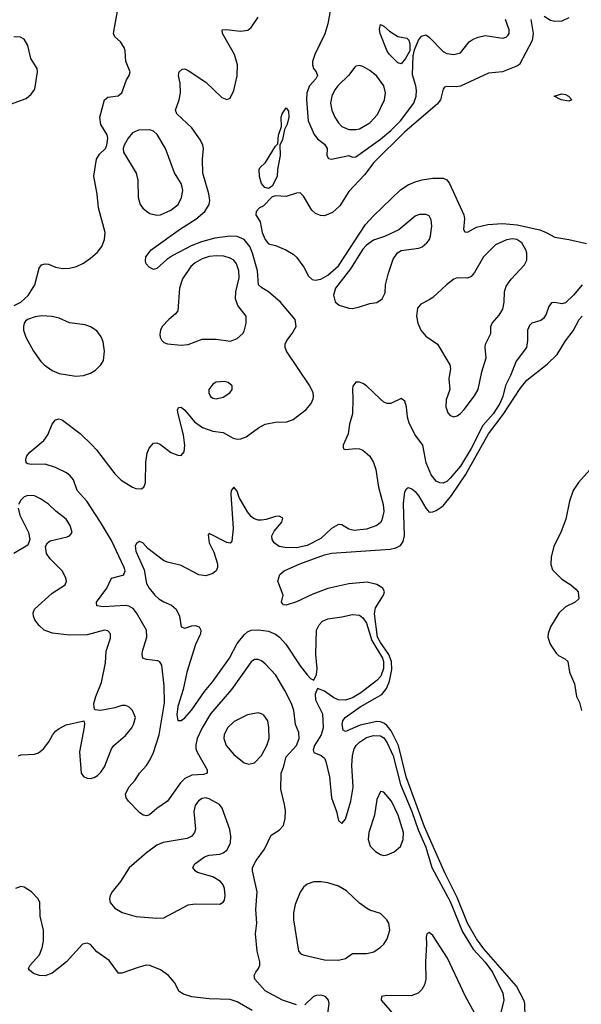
# Model space of a CAD drawing. Header units: inches. Extents: x 1550315 to 1685896, y 510706 to 640504.
# Tile 42 of 256: x 1584964 to 1588181, y 530486 to 536129. Entities that reach past the tile are written whole.
import ezdxf

# ---------------------------------------------------------------- set-up
doc = ezdxf.new("R2010")
doc.units = ezdxf.units.IN
doc.header["$MEASUREMENT"] = 0
doc.layers.add('B5583', color=7, linetype='Continuous')

msp = doc.modelspace()

# ---------------------------------------------------------------- linework, layer by layer
at = {"layer": 'B5583', "color": 5}
for points, elevation in [([(1584933.2, 534490), (1584970, 534510.4), (1585011.9, 534548.1), (1585051.3, 534610), (1585075.8, 534704.2), (1585090, 534724.9), (1585110, 534730.4), (1585130, 534727), (1585170, 534710.3), (1585210, 534702.8), (1585250, 534705.3), (1585290, 534714.7), (1585330, 534734.2), (1585370, 534761.8), (1585410, 534797.3), (1585434.4, 534830), (1585450.7, 534870), (1585453.2, 534910), (1585415.6, 535050), (1585408.5, 535128.5), (1585388.2, 535231.8), (1585403.7, 535330), (1585422, 535358), (1585455.3, 535390), (1585464, 535410), (1585469.2, 535450), (1585466, 535470), (1585428.2, 535528.2), (1585423, 535570), (1585449.8, 535670.2), (1585470, 535684.4), (1585528.2, 535691.8), (1585549.5, 535710), (1585576.3, 535783.7), (1585592.1, 535810), (1585596.4, 535830), (1585572.8, 535890), (1585568, 535950), (1585561.8, 535970), (1585542.4, 536002.4), (1585509.7, 536030), (1585501.1, 536050), (1585526.6, 536190)], 480), ([(1586748, 536210), (1586730, 536104.5), (1586711.5, 536048.5), (1586654.3, 535930), (1586641.9, 535890), (1586640.8, 535870), (1586646.3, 535850), (1586662.2, 535830), (1586669.4, 535810), (1586660.5, 535790), (1586624.7, 535750), (1586609.6, 535710), (1586606.9, 535670), (1586616.4, 535550), (1586650.1, 535470.1), (1586670, 535445.7), (1586710, 535415.8), (1586726, 535390), (1586723.6, 535350), (1586733.9, 535333.9), (1586750.2, 535330.2), (1586850, 535350.2), (1586870, 535340.7), (1586890, 535343.1), (1587030, 535444.6), (1587090, 535494), (1587145.4, 535550), (1587222.2, 535650), (1587235.7, 535690), (1587237.7, 535722.3), (1587233.8, 535750), (1587213.3, 535813.3), (1587217.9, 535922.1), (1587224.7, 535955.3), (1587248.9, 536011.1), (1587264.9, 536035.1), (1587290, 536042.4), (1587310, 536027.9), (1587390, 535947.2), (1587410, 535935.9), (1587450.8, 535929.2), (1587490, 535938.7), (1587538.8, 536001.2), (1587562, 536018), (1587590, 536029.5), (1587630, 536037.5), (1587730, 536022.6), (1587751.3, 536028.7), (1587760.8, 536039.2), (1587767.1, 536050), (1587768.7, 536070), (1587747.7, 536130)], 460), ([(1586550, 530483.5), (1586470, 530508.6), (1586370, 530563.1), (1586311.8, 530630), (1586307.3, 530650), (1586316, 530670), (1586332.7, 530690), (1586339.5, 530710), (1586339.5, 530730), (1586324.5, 530790), (1586314.7, 530890), (1586323.1, 530950), (1586317.3, 531030), (1586324.1, 531130), (1586298, 531250), (1586298.3, 531270), (1586318.9, 531310), (1586366, 531374), (1586404.4, 531455.6), (1586450, 531483), (1586474.7, 531510), (1586484, 531550), (1586485.9, 531594.1), (1586482, 531630), (1586459.1, 531719.1), (1586461.2, 531810), (1586475.4, 531844.6), (1586490, 531903.6), (1586549.2, 531970), (1586565.8, 532010), (1586563.2, 532043.2), (1586543.4, 532090), (1586534.7, 532170), (1586520.5, 532210), (1586483.8, 532283.8), (1586431.5, 532371.5), (1586370, 532437.7), (1586350, 532454), (1586330, 532462.6), (1586310, 532462), (1586290, 532448), (1586176.9, 532290), (1586057, 532150), (1586010.1, 532070), (1585981.4, 532010), (1585972.5, 531972.5), (1585973.6, 531950), (1585980.2, 531930), (1586038.5, 531830), (1586037.6, 531810), (1586017.3, 531802.7), (1585950, 531798.3), (1585910, 531780.2), (1585885.3, 531754.7), (1585810, 531649.7), (1585750, 531608.9), (1585708.6, 531571.4), (1585690, 531565.2), (1585670.7, 531569.3), (1585650, 531584.7), (1585586.7, 531650), (1585575, 531670), (1585569.9, 531690.1), (1585589.4, 531730.6), (1585626.6, 531770), (1585650.4, 531809.6), (1585690, 531854.4), (1585710, 531885.8), (1585730.6, 531929.4), (1585762.5, 532030), (1585793.6, 532213.6), (1585791.7, 532311.7), (1585777.6, 532430), (1585767.9, 532447.9), (1585755, 532455), (1585690, 532462), (1585669.6, 532470), (1585665.7, 532490), (1585668.5, 532510), (1585693.3, 532590), (1585691.1, 532630), (1585633.2, 532730), (1585613.4, 532753.4), (1585590, 532767.2), (1585570, 532771.6), (1585444.6, 532764.6), (1585406, 532770), (1585404.5, 532790), (1585462.7, 532870), (1585490, 532928.8), (1585554.6, 532945.4), (1585561.6, 532950), (1585568.4, 532970), (1585563.5, 532990), (1585490, 533144.8), (1585427.9, 533250), (1585349.4, 533370), (1585293.1, 533430), (1585272.3, 533492.3), (1585254.1, 533514.1), (1585231.7, 533531.7), (1585170, 533562.5), (1585110, 533580.8), (1585030, 533579.6), (1585010, 533582.7), (1585001.2, 533590), (1584999.3, 533610), (1585006, 533630), (1585022.7, 533650), (1585103, 533717), (1585126.3, 533750), (1585150, 533811), (1585170, 533836), (1585190, 533840.7), (1585210, 533833), (1585310, 533756.8), (1585379.3, 533690), (1585403.9, 533663.9), (1585510, 533525.4), (1585544.8, 533490), (1585610, 533449.4), (1585630, 533441.8), (1585659.2, 533440.8), (1585675.6, 533450), (1585684.8, 533475.3), (1585687, 533593), (1585694.9, 533645.1), (1585706.4, 533673.6), (1585730, 533701.6), (1585750, 533704.4), (1585770, 533694.4), (1585830, 533648.7), (1585870, 533633), (1585890, 533630.8), (1585907.3, 533652.7), (1585911.1, 533688.9), (1585903.1, 533750), (1585871.3, 533870), (1585868.5, 533891.6), (1585873.2, 533906.8), (1585890, 533908), (1585910, 533890.3), (1585964.9, 533824.9), (1586011, 533791), (1586069.8, 533770.2), (1586130, 533763.6), (1586187.3, 533730), (1586210, 533724.6), (1586230, 533726.3), (1586261, 533739), (1586332, 533790), (1586370, 533810.3), (1586430, 533822.6), (1586495.3, 533824.7), (1586530, 533837.1), (1586604.4, 533895.6), (1586634, 533930), (1586644.9, 533955.1), (1586647.8, 533970), (1586644.7, 533990), (1586626.6, 534030), (1586491.8, 534230), (1586484.5, 534250), (1586485.6, 534270), (1586494.7, 534290), (1586524.7, 534330), (1586547, 534370), (1586542.9, 534410), (1586458, 534510), (1586390, 534569.1), (1586351.9, 534591.9), (1586332.7, 534610), (1586325.7, 534690), (1586298.4, 534790), (1586281.8, 534830), (1586250, 534868.5), (1586210, 534885.8), (1586170, 534888.9), (1586082.8, 534877.2), (1586004.8, 534855.2), (1585947.2, 534832.8), (1585841.7, 534778.3), (1585806.3, 534753.7), (1585750, 534703.6), (1585730, 534698), (1585705.2, 534710), (1585689.3, 534730), (1585684.8, 534744.8), (1585687, 534770), (1585717, 534810), (1585886.3, 534930), (1585973.9, 534986.1), (1586024.9, 535030), (1586049.9, 535070), (1586053, 535093), (1586048.4, 535130), (1586012.7, 535250), (1586010.9, 535329.1), (1586017.6, 535390), (1586014, 535410), (1585999, 535439), (1585950, 535509.6), (1585864.2, 535590), (1585856.2, 535610), (1585877.6, 535670), (1585886, 535710), (1585884.4, 535764.4), (1585874.5, 535810), (1585877, 535830), (1585894.2, 535845.8), (1585910, 535848), (1585930, 535838.4), (1586030, 535770.3), (1586122.7, 535682.7), (1586150, 535671.5), (1586170, 535679.5), (1586190, 535722.4), (1586210, 535807.3), (1586211.2, 535870), (1586194.2, 535930), (1586125.6, 536050), (1586124, 536070), (1586146.5, 536073.5), (1586230, 536062.4), (1586270.6, 536069.4), (1586290, 536084.9), (1586330, 536142.6)], 460), ([(1587892.1, 536130), (1587905, 536050), (1587899.7, 536010), (1587827.2, 535872.8), (1587815.7, 535864.3), (1587730, 535830.1), (1587650, 535822.9), (1587490, 535747.4), (1587463.4, 535743.4), (1587410, 535745.6), (1587398.2, 535741.8), (1587389.8, 535730.2), (1587373.8, 535670), (1587355.3, 535644.7), (1587170, 535485.5), (1586993.3, 535310), (1586939.6, 535240.4), (1586850, 535144.3), (1586797.3, 535062.7), (1586755.3, 535024.7), (1586710, 535005.4), (1586687, 535007), (1586658.3, 535018.3), (1586637.6, 535037.6), (1586590, 535117), (1586570, 535136.5), (1586550, 535135.3), (1586490, 535115.7), (1586430, 535119.6), (1586410, 535114), (1586358.9, 535061.1), (1586337, 535050), (1586318, 535030), (1586316, 535010), (1586340.9, 534970), (1586352.8, 534910), (1586370, 534869.6), (1586390, 534844.5), (1586430, 534834), (1586489, 534810), (1586530, 534785.1), (1586550, 534767), (1586591.1, 534710), (1586618.3, 534658.3), (1586640.1, 534640.1), (1586656, 534636), (1586690, 534642.4), (1586730, 534664.6), (1586790, 534717.9), (1586944.7, 534955.3), (1586990, 535004.7), (1587146.3, 535153.7), (1587190, 535182), (1587230, 535199.5), (1587270, 535211.7), (1587330, 535219.9), (1587390, 535220.7), (1587410.9, 535210.9), (1587426, 535190), (1587507.5, 535010), (1587512.2, 534987.8), (1587507.2, 534927.2), (1587514, 534914), (1587530, 534911.5), (1587580.7, 534939.3), (1587644.8, 534955.2), (1587730, 534960.7), (1587814.1, 534954.1), (1587943.7, 534923.7), (1587980.4, 534910), (1588030, 534882.9), (1588109.4, 534870), (1588210, 534845.7)], 440), ([(1588110, 536140.6), (1588070, 536121.3), (1588030, 536118), (1588004.8, 536124.8), (1587967.8, 536147.8)], 440), ([(1584890, 535637.1), (1585001.8, 535678.2), (1585030, 535701.3), (1585050.9, 535730), (1585065.7, 535830), (1585064, 535850), (1585027.4, 535907.4), (1585010, 535981.2), (1584990, 536017), (1584968.3, 536028.3), (1584930, 536030.8)], 520), ([(1588185.6, 534610), (1588136.9, 534550), (1588090, 534506), (1588070, 534500.3), (1588030, 534508.5), (1588010, 534505.5), (1587994.9, 534485.1), (1587979.1, 534440.9), (1587963.9, 534416.1), (1587950, 534405.3), (1587898, 534390), (1587883.4, 534376.6), (1587872.8, 534350), (1587873.6, 534290), (1587867.3, 534250), (1587808.7, 534171.3), (1587775.5, 534090), (1587746.7, 534033.3), (1587731, 533970), (1587713.6, 533930), (1587676.1, 533870), (1587616.7, 533803.3), (1587550, 533670.8), (1587490, 533570.1), (1587430, 533500.9), (1587410, 533482.2), (1587390, 533473), (1587370, 533474.2), (1587350, 533485), (1587321.2, 533521.2), (1587293.2, 533590), (1587272.8, 533690), (1587229, 533749), (1587195.7, 533815.7), (1587186.4, 533850), (1587180.2, 533910), (1587170, 533942.8), (1587150, 533957.3), (1587090.9, 533929.1), (1587070, 533928.9), (1587050, 533937.4), (1587030, 533953.1), (1586950, 534030.5), (1586930, 534044), (1586910, 534050.7), (1586890, 534050.8), (1586872, 534028), (1586870, 534014), (1586873.2, 533953.2), (1586869.8, 533870), (1586853.6, 533810), (1586844.9, 533755.1), (1586816.2, 533690), (1586816.5, 533676.5), (1586819, 533670), (1586830, 533666), (1586890, 533670.9), (1586910, 533669.8), (1586930, 533662.2), (1586970, 533626.9), (1586990.9, 533590.9), (1587005, 533550), (1587020.2, 533450), (1587045.5, 533350), (1587049.9, 533310.1), (1587038.8, 533261.2), (1587030, 533246.3), (1587010.5, 533229.5), (1586950.5, 533209.5), (1586880.9, 533200.9), (1586850, 533208.9), (1586810, 533234.7), (1586790, 533235.9), (1586750, 533212.6), (1586690, 533156.3), (1586610, 533115.4), (1586550, 533101.7), (1586483.7, 533103.7), (1586450.7, 533110), (1586421.8, 533130), (1586410.2, 533150), (1586408.6, 533170), (1586422.1, 533197.9), (1586466.3, 533250), (1586472.4, 533272.4), (1586450, 533283.6), (1586430, 533282.2), (1586376.2, 533263.8), (1586350, 533259.8), (1586330, 533260.5), (1586303.6, 533270), (1586290, 533280.7), (1586269.1, 533309.1), (1586222, 533390), (1586210, 533426.8), (1586190, 533450.5), (1586175.1, 533430), (1586173.6, 533410), (1586187.3, 533212.7), (1586179.8, 533140.3), (1586170, 533128.2), (1586150, 533132.2), (1586050, 533184.9), (1586043.7, 533176.3), (1586049.8, 533130.2), (1586076.4, 533076.4), (1586097.8, 533010), (1586098, 532990), (1586090, 532970.4), (1586070, 532954), (1586030, 532942), (1585990, 532947.3), (1585890, 533001.6), (1585810, 533019.5), (1585788.7, 533028.7), (1585698.7, 533098.7), (1585670, 533130.4), (1585650, 533138.8), (1585632.5, 533127.5), (1585626.5, 533113.5), (1585630, 533083.7), (1585676.6, 532976.6), (1585690, 532897.2), (1585705.7, 532870), (1585738.2, 532830), (1585761, 532810), (1585790, 532791.6), (1585833.1, 532773.1), (1585860.3, 532750), (1585879.4, 532710), (1585890, 532649.5), (1585910, 532641.3), (1585950, 532655.3), (1585970, 532657.2), (1585991.6, 532650), (1586001.3, 532630), (1585999.7, 532610), (1585972.1, 532547.9), (1585921.1, 532390), (1585900.2, 532290), (1585870, 532193.4), (1585865, 532145), (1585870, 532113.2), (1585890, 532112.3), (1585910, 532128), (1585950, 532172.6), (1586022.2, 532277.8), (1586070, 532335.8), (1586165.5, 532470), (1586210, 532553.7), (1586250, 532603.4), (1586270, 532620.8), (1586290.1, 532629.9), (1586331.9, 532631.9), (1586390, 532623.9), (1586430, 532608), (1586452.9, 532590), (1586488.9, 532550), (1586570, 532425.1), (1586610, 532373.6), (1586630, 532352.3), (1586650, 532344), (1586663.4, 532376.6), (1586667.6, 532410), (1586660.9, 532490), (1586663.9, 532630), (1586678.8, 532661.2), (1586699.2, 532680.8), (1586730, 532695.5), (1586810, 532705.7), (1586870, 532719.3), (1586910, 532716.8), (1586930, 532700.7), (1586950.6, 532670), (1586981.5, 532570), (1587041.6, 532470), (1587047.7, 532450), (1587048.8, 532411.2), (1587032.7, 532367.3), (1587010, 532342.4), (1586917.4, 532270), (1586870, 532242.4), (1586830, 532228.1), (1586790, 532230.1), (1586763, 532243), (1586710, 532279.6), (1586670, 532296), (1586656.9, 532263.1), (1586659.3, 532230), (1586698.7, 532150), (1586703.4, 532070), (1586691.9, 532030), (1586653.6, 531970), (1586644.6, 531944.6), (1586648.8, 531928.8), (1586691.6, 531911.6), (1586710, 531895.7), (1586718, 531878), (1586737.9, 531790), (1586750, 531669.2), (1586779.7, 531590), (1586790, 531539), (1586810, 531521.6), (1586830, 531546), (1586860.1, 531650), (1586875.1, 531730), (1586866.1, 531853.9), (1586870.1, 531910), (1586880.9, 531950), (1586891.6, 531970), (1586910, 531989.1), (1586950, 532015), (1586990, 532026.5), (1587030, 532024.6), (1587050, 532012.1), (1587070, 531985), (1587103.3, 531910), (1587145.2, 531745.2), (1587210.2, 531590), (1587246.1, 531486.1), (1587290, 531385.5), (1587325.3, 531270), (1587430, 531075), (1587500.5, 530900.5), (1587561.5, 530801.5), (1587630, 530726.7), (1587672.2, 530670), (1587731.4, 530550), (1587737.8, 530510), (1587716.9, 530423.1)], 440), ([(1587858.6, 530410), (1587858, 530490), (1587851.7, 530510), (1587810, 530589.1), (1587622.9, 530802.9), (1587581.3, 530861.3), (1587528.6, 530950), (1587470, 531097.6), (1587400, 531240), (1587282.2, 531502.2), (1587178.2, 531790), (1587133.5, 531970), (1587092.4, 532052.5), (1587070, 532082.2), (1587054.5, 532094.5), (1587030, 532104.9), (1587010, 532106.3), (1586914.5, 532085.5), (1586830, 532049.8), (1586817.4, 532057.4), (1586810.8, 532090), (1586815.1, 532110), (1586828.7, 532130), (1586914.7, 532190), (1587038.7, 532261.3), (1587065, 532295), (1587082.1, 532337.9), (1587094.9, 532405.1), (1587094.2, 532450), (1587078.3, 532490), (1587030, 532558.6), (1587014.2, 532590), (1586995.7, 532724.3), (1587002, 532758), (1587047.7, 532830), (1587052.9, 532850), (1587043.8, 532870), (1587009.1, 532890.9), (1586954, 532906), (1586850, 532896), (1586730, 532869), (1586643.6, 532836.4), (1586550, 532792.2), (1586490, 532773.2), (1586474.6, 532774.6), (1586464, 532790), (1586473.2, 532830), (1586443.7, 532910), (1586455.1, 532950), (1586479.3, 532970), (1586568, 533010), (1586710, 533061.8), (1586750, 533071.7), (1587085.9, 533094.1), (1587118.5, 533101.5), (1587145, 533115), (1587160.9, 533139.1), (1587167.5, 533170), (1587163.3, 533356.7), (1587170, 533422), (1587180.5, 533439.5), (1587190, 533447.3), (1587210, 533440.4), (1587230, 533424.4), (1587250, 533398.4), (1587290, 533328.4), (1587310, 533306.7), (1587330, 533307.8), (1587350, 533316.6), (1587390, 533343.1), (1587438, 533402), (1587518.7, 533521.3), (1587650, 533754.5), (1587733.7, 533866.3), (1587830, 534015.1), (1587870, 534063.5), (1587984.8, 534155.2), (1588042, 534210), (1588090, 534288.4), (1588134.5, 534345.5), (1588168.9, 534410), (1588186.8, 534430)], 420), ([(1588230.1, 533549.9), (1588164.4, 533475.6), (1588134, 533430), (1588112.5, 533370), (1588092.9, 533267.1), (1588065.2, 533194.8), (1588024.4, 533110), (1588008, 533050), (1588006.4, 533006.4), (1588016.7, 532976.7), (1588070, 532921.6), (1588121, 532890), (1588150, 532866), (1588162.8, 532850), (1588166, 532810), (1588146, 532790), (1588090, 532764.4), (1588052.3, 532727.7), (1588003.9, 532650), (1587990.3, 532610.3), (1587988.9, 532590), (1588003.2, 532550), (1588038, 532498), (1588050, 532484.6), (1588086.5, 532466.5), (1588103.8, 532450), (1588113.1, 532390), (1588142.7, 532322.7), (1588154.4, 532250), (1588170, 532215.5), (1588183, 532170)], 420), ([(1584957.2, 531910), (1584970, 531916.4), (1585050, 531919.6), (1585072.3, 531927.7), (1585101.3, 531950), (1585131.3, 531990), (1585152.3, 532027.8), (1585170, 532050.5), (1585190, 532066), (1585230, 532088), (1585331.1, 532111.1), (1585336, 532096), (1585334.4, 532074.4), (1585306.8, 531933.2), (1585317.1, 531810), (1585330, 531790.7), (1585350, 531782.4), (1585370, 531780.4), (1585390, 531784.9), (1585410, 531797.1), (1585430, 531817.1), (1585450, 531846), (1585489.8, 531950), (1585502.6, 531970), (1585570, 532026.7), (1585606, 532070), (1585616.9, 532090), (1585627, 532130), (1585610, 532169.2), (1585589, 532190), (1585570, 532198.4), (1585550, 532198.4), (1585510, 532184.2), (1585429.3, 532169.3), (1585394, 532174), (1585390, 532186), (1585389.5, 532209.5), (1585400.5, 532250), (1585433.5, 532330), (1585456.6, 532443.4), (1585459.3, 532510), (1585485.1, 532585.1), (1585485.1, 532610), (1585470, 532627), (1585450, 532629.6), (1585350, 532603.1), (1585250, 532601.1), (1585152.5, 532612.5), (1585105.4, 532630), (1585076.5, 532656.5), (1585051.6, 532690), (1585042.5, 532710), (1585041.4, 532730), (1585049.8, 532750.1), (1585150, 532842.6), (1585224, 532890), (1585232.7, 532910), (1585229.4, 532930), (1585207.6, 532970), (1585139.8, 533039.8), (1585117, 533070), (1585112.3, 533110), (1585122.7, 533130), (1585138.3, 533141.7), (1585235.6, 533164.4), (1585249.7, 533170.3), (1585264.5, 533190), (1585252.6, 533230), (1585230, 533267), (1585171.7, 533311.7), (1585130, 533353), (1585083.6, 533383.6), (1585050, 533399.7), (1585010, 533402.6), (1584990, 533394.3), (1584970, 533375.6), (1584958, 533350)], 480), ([(1584956.5, 533330), (1584965.3, 533290), (1585015.5, 533190), (1585022.8, 533150), (1585010, 533118), (1584930.8, 533069.2)], 480), ([(1586295.8, 530450), (1586210, 530499.8), (1586170, 530514.2), (1586050, 530517.6), (1585950, 530527.6), (1585903.3, 530543.3), (1585878.6, 530558.6), (1585851.5, 530611.5), (1585816.3, 530650), (1585770, 530682.7), (1585710, 530708), (1585689.6, 530709.6), (1585642.5, 530697.5), (1585550, 530663.6), (1585530, 530663.7), (1585476.2, 530736.2), (1585406.9, 530786.9), (1585370, 530829.3), (1585350, 530837), (1585324.9, 530830), (1585231.8, 530728.2), (1585150, 530663.5), (1585110.2, 530649.8), (1585078, 530650), (1585042.5, 530662.5), (1585021, 530681), (1585015.1, 530690), (1585023.7, 530710), (1585076.9, 530770), (1585092.3, 530810), (1585099.8, 530850), (1585099.8, 530910), (1585081.1, 530990), (1585079.6, 531070), (1585069.5, 531090), (1585032, 531130), (1584990, 531156.2), (1584970, 531160.7), (1584940.7, 531150)], 480), ([(1587570, 530437), (1587518, 530530), (1587415.6, 530750), (1587330, 530880.7), (1587310, 530898), (1587297.2, 530890), (1587292.3, 530870), (1587295.1, 530830), (1587288.7, 530730), (1587289.7, 530630), (1587282, 530598), (1587267.6, 530570), (1587246.6, 530550), (1587206.2, 530533.8), (1587064.5, 530535.5), (1587037.2, 530530), (1587034.5, 530510), (1587172, 530350)], 440), ([(1586723.7, 530390), (1586736.9, 530490), (1586733.3, 530510), (1586715.1, 530530), (1586690, 530538.9), (1586664.2, 530535.8), (1586647.7, 530530), (1586596.7, 530483.3)], 460)]:
    msp.add_lwpolyline(points, dxfattribs=dict(at, elevation=elevation))
for points, elevation in [([(1587150, 535876.9), (1587130, 535882.4), (1587082.9, 535930), (1587069.5, 535949.5), (1587029.7, 536050.3), (1587024.9, 536075.1), (1587030, 536101), (1587050, 536092.7), (1587083, 536063), (1587130, 536033.4), (1587182.3, 536022.3), (1587192.4, 536012.4), (1587199.1, 535990), (1587198.5, 535950), (1587174.1, 535905.9)], 460), ([(1586910, 535867), (1586890, 535862.7), (1586883.4, 535856.6), (1586846.7, 535810), (1586786.7, 535750), (1586770, 535727.6), (1586751.4, 535690), (1586745.2, 535650), (1586752.2, 535610), (1586769.3, 535570), (1586790, 535537.8), (1586810, 535517.6), (1586850, 535500.2), (1586890, 535499), (1586910, 535504.4), (1586970, 535538.3), (1587013.5, 535586.5), (1587053.3, 535670), (1587060.3, 535710), (1587050.9, 535750), (1587010, 535805.1), (1586970, 535836.9), (1586930, 535860.7)], 480), ([(1588110, 535662.4), (1588065.2, 535670), (1588026, 535690), (1588070, 535704.9), (1588090, 535699.3), (1588106.8, 535690), (1588126.8, 535670)], 420), ([(1586390, 535160.9), (1586367.5, 535167.5), (1586349, 535190), (1586337.4, 535230), (1586335.1, 535270), (1586339.6, 535280.4), (1586372, 535310), (1586430, 535404.7), (1586443.1, 535416.9), (1586447.2, 535467.2), (1586463.9, 535516.1), (1586462.6, 535570), (1586466.9, 535590), (1586490, 535624), (1586503.8, 535603.8), (1586505.3, 535570), (1586496.5, 535530), (1586481.1, 535498.9), (1586470, 535442), (1586454, 535410), (1586456, 535350), (1586441.1, 535270), (1586438.4, 535230), (1586410, 535175.3)], 440), ([(1585710, 535497.1), (1585643.9, 535496.1), (1585610, 535480.4), (1585585.3, 535450), (1585562, 535410), (1585556.3, 535390), (1585559.1, 535370), (1585631.8, 535250), (1585640.2, 535210), (1585642.3, 535110), (1585655.2, 535070), (1585669.5, 535049.6), (1585690, 535031.4), (1585710, 535018.5), (1585750, 535007.9), (1585770, 535011.4), (1585830, 535038.2), (1585871.1, 535070), (1585891.8, 535110), (1585898, 535150), (1585895.3, 535170), (1585889.8, 535190), (1585850.8, 535250.8), (1585800.3, 535390), (1585751.1, 535471.1), (1585730, 535489.7)], 480), ([(1587290, 535012.7), (1587252.1, 535012.1), (1587230, 535002.7), (1587135.6, 534924.4), (1587054.5, 534885.5), (1586990, 534864.5), (1586950, 534836.2), (1586930, 534814.6), (1586858.9, 534701.1), (1586773.9, 534590), (1586762.3, 534550), (1586771.7, 534511.7), (1586793.4, 534493.4), (1586850, 534475.3), (1586870, 534474), (1586910, 534482.6), (1586970, 534501.6), (1587010, 534508), (1587041.2, 534530), (1587057, 534563), (1587059.6, 534610), (1587074, 534670), (1587104.2, 534755.8), (1587127.4, 534792.6), (1587150, 534806.7), (1587250, 534820.3), (1587270, 534827), (1587296.9, 534850), (1587310.7, 534869.3), (1587317.3, 534890), (1587325.8, 534945.8), (1587322, 534982), (1587310, 535005.2)], 460), ([(1587787.5, 534872.5), (1587752.6, 534867.4), (1587690, 534838.3), (1587621.5, 534770), (1587570, 534679.6), (1587550, 534656.9), (1587530, 534647.4), (1587470, 534649.8), (1587450, 534641.8), (1587408.1, 534610), (1587330, 534537.7), (1587310, 534523), (1587261.1, 534498.9), (1587243.7, 534476.3), (1587236.5, 534430), (1587244.9, 534390), (1587262, 534350), (1587290, 534314.9), (1587356.5, 534270), (1587428.9, 534150), (1587431.5, 534130), (1587422.3, 534070), (1587428.9, 534010), (1587406.7, 533950), (1587404.4, 533910), (1587416.4, 533876.4), (1587430, 533860.7), (1587450, 533853.4), (1587470, 533858), (1587490, 533872.4), (1587510, 533895.3), (1587570, 533974), (1587589.8, 534010), (1587611.6, 534110), (1587635.3, 534190), (1587629.7, 534250), (1587632.3, 534270), (1587662.3, 534330), (1587662.7, 534370), (1587669.7, 534390), (1587710, 534436), (1587730.7, 534470), (1587739.4, 534510), (1587741.2, 534570), (1587750, 534602), (1587779, 534641), (1587855.9, 534724.1), (1587868.2, 534750), (1587869.8, 534790), (1587863.9, 534810), (1587840.9, 534850), (1587811.6, 534870)], 460), ([(1586090, 534775.8), (1586050, 534772.1), (1586010, 534759.3), (1585970, 534735.9), (1585945.4, 534714.6), (1585896, 534644), (1585880.5, 534590), (1585870, 534461.2), (1585857.6, 534442.4), (1585818.4, 534410), (1585780.4, 534370), (1585770.4, 534350), (1585766.9, 534326.9), (1585768.4, 534310), (1585779.1, 534290), (1585790, 534279.1), (1585810, 534270.5), (1585890, 534263.7), (1585930, 534267.2), (1586010, 534297.4), (1586090, 534297.8), (1586172.7, 534287.3), (1586210, 534301.3), (1586242.4, 534330), (1586250, 534344), (1586261.7, 534390), (1586261.3, 534430), (1586212.9, 534490), (1586200.9, 534530), (1586203.1, 534570), (1586221.4, 534650), (1586219.9, 534690), (1586205.5, 534730), (1586190.4, 534750.4), (1586170, 534762.3), (1586132.8, 534772.8)], 480), ([(1585090, 534431.2), (1585053.3, 534426.7), (1585008.7, 534411.3), (1584998.4, 534401.6), (1584990.4, 534389.6), (1584986.4, 534370), (1584987, 534350), (1584998.9, 534310), (1585042.7, 534230), (1585084.9, 534170), (1585104.6, 534150), (1585150, 534118.3), (1585190, 534101.5), (1585285.5, 534085.5), (1585330, 534089.4), (1585370, 534103), (1585399, 534121), (1585429.8, 534150), (1585444, 534176), (1585449.8, 534229.8), (1585443, 534283), (1585431.8, 534311.8), (1585405.8, 534345.8), (1585370, 534368.2), (1585339.4, 534379.4), (1585250, 534391.3), (1585190, 534417.7), (1585150, 534428.3)], 480), ([(1586135.4, 534055.4), (1586090, 534050.8), (1586070, 534039.1), (1586048.4, 534010), (1586047.2, 533990), (1586057.1, 533970), (1586070, 533960.3), (1586090, 533956), (1586130, 533964.9), (1586167, 533990), (1586180.9, 534010), (1586181.2, 534030), (1586159, 534050)], 480), ([(1586330, 532155.8), (1586270, 532144.5), (1586193.4, 532106.6), (1586153.7, 532070), (1586134.8, 532030), (1586134, 532010), (1586146.5, 531970), (1586190, 531917.3), (1586250, 531870.2), (1586277.5, 531862.5), (1586310, 531868.9), (1586350, 531911.8), (1586380.8, 531970), (1586394, 532010), (1586391.8, 532071.8), (1586385.1, 532110), (1586362.3, 532142.2), (1586350, 532151.5)], 480), ([(1586030, 531668.4), (1586010, 531665.4), (1585988.6, 531651.4), (1585970, 531624.5), (1585961.6, 531590), (1585971.5, 531490), (1585964.6, 531470), (1585950.2, 531449.8), (1585923.8, 531436.2), (1585786.3, 531413.7), (1585750, 531396.9), (1585690, 531353.5), (1585591.2, 531268.8), (1585541.1, 531190), (1585493.1, 531130), (1585482.7, 531110), (1585479.6, 531090), (1585483.1, 531070), (1585490, 531059.3), (1585510, 531037.6), (1585551.3, 531011.3), (1585631.7, 530988.3), (1585750, 530979.1), (1585790, 530982), (1585930, 531056.3), (1585970, 531062), (1586110, 531059.1), (1586129.5, 531070.5), (1586136.6, 531083.4), (1586140.5, 531110), (1586136.9, 531150), (1586129.7, 531170), (1586114.7, 531190), (1586070, 531215.8), (1585982, 531242), (1585969.2, 531250), (1585956, 531270), (1585966.6, 531290), (1586022, 531330), (1586050, 531340.7), (1586110, 531347), (1586130, 531354.4), (1586151.6, 531370), (1586171.5, 531410), (1586174.6, 531450), (1586168.1, 531488.1), (1586124.7, 531610), (1586109.6, 531630), (1586050, 531662.7)], 480), ([(1587030, 531706), (1587010, 531659), (1586996.1, 531570), (1586964.9, 531470), (1586959.5, 531430), (1586971.8, 531391.8), (1587002.3, 531362.3), (1587030, 531344.9), (1587050, 531339.5), (1587070, 531342.4), (1587110, 531360.4), (1587145.6, 531390), (1587161, 531430), (1587162, 531470), (1587131.9, 531570), (1587093, 531650), (1587050, 531701.6)], 460), ([(1586690, 531187.2), (1586650, 531187.1), (1586610, 531175.1), (1586590, 531158), (1586570, 531127.6), (1586542.5, 531057.5), (1586532.7, 531010), (1586532.9, 530970), (1586560.7, 530790), (1586574.9, 530774.9), (1586588.7, 530768.7), (1586710, 530740.2), (1586790, 530738), (1586830, 530747.4), (1586870, 530777.6), (1586950, 530777.6), (1586977.4, 530782.6), (1586992.7, 530787.3), (1587030, 530812.7), (1587050, 530830.6), (1587070, 530861), (1587083.6, 530910), (1587078.4, 530950), (1587067, 530970), (1587030, 531007), (1586970, 531025.1), (1586950, 531036.2), (1586910, 531065.6), (1586835.3, 531135.3), (1586790, 531163.1), (1586730, 531182.2)], 460)]:
    msp.add_lwpolyline(points, close=True, dxfattribs=dict(at, elevation=elevation))

doc.saveas('drawing.dxf')
